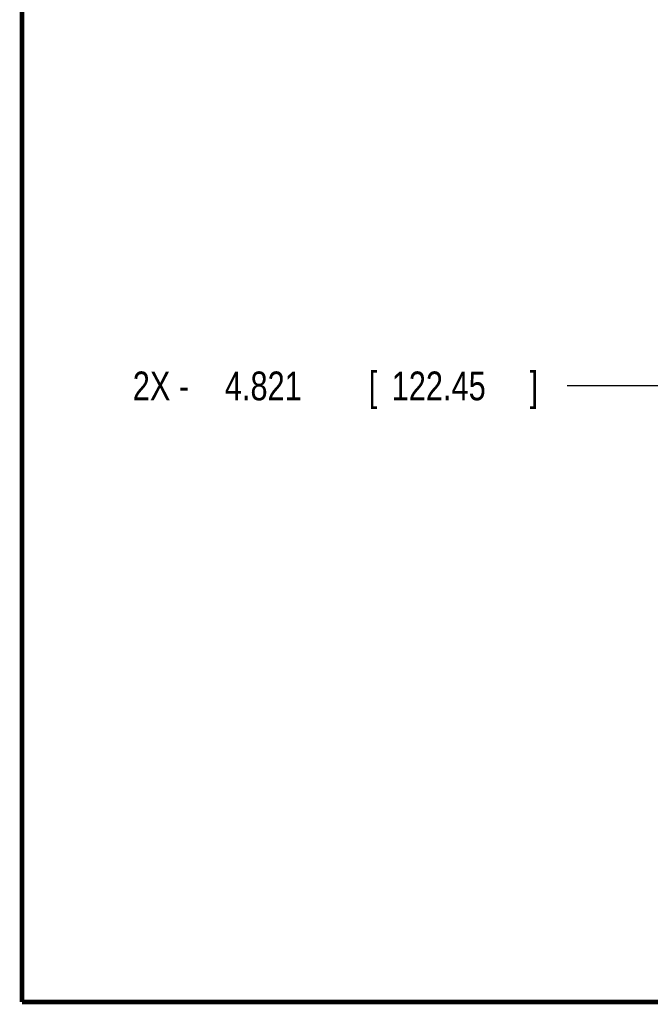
# Model space of a CAD drawing. Header units: inches. Extents: x 0.2 to 16.8, y 0.1 to 10.8.
# Tile 1 of 36: x 0.2 to 3, y 0.2 to 4.5. Entities that reach past the tile are written whole.
import ezdxf

# ---------------------------------------------------------------- set-up
doc = ezdxf.new("R2010")
doc.units = ezdxf.units.IN
doc.header["$LTSCALE"] = 0.935
doc.header["$MEASUREMENT"] = 0
doc.layers.get('0').update_dxf_attribs({"linetype": 'CONTINUOUS'})
doc.layers.add('DIMENSIONS', color=7, linetype='CONTINUOUS')
doc.styles.get("Standard").update_dxf_attribs({"font": 'txt', "width": 0.8})
doc.dimstyles.new('DIMSTYLE_1', dxfattribs={"dimtxt": 0.125, "dimasz": 0.18, "dimexe": 0.18, "dimexo": 0.0625, "dimgap": 0.09, "dimtad": 0, "dimtih": 1, "dimtoh": 1, "dimdec": 3, "dimzin": 4, "dimdsep": 46, "dimtxsty": 'STANDARD', "dimblk": '_FILLED', "dimblk1": '_FILLED', "dimblk2": '_FILLED', "dimcen": 0.09, "dimadec": 0, "dimazin": 0, "dimtp": 0.001, "dimtm": 0.001, "dimtfac": 1, "dimtdec": 3, "dimtofl": 0, "dimtmove": 0, "dimatfit": 3, "dimldrblk": '_FILLED', "dimfxl": 1, "dimtolj": 1, "dimtzin": 4, "dimarcsym": 0})

# ---------------------------------------------------------------- blocks, each defined once
blk = doc.blocks.new('*D7')
at = {"layer": 'DIMENSIONS', "color": 2, "linetype": 'CONTINUOUS'}
blk.add_line((3.3386, 2.9354), (2.6188, 2.9354), dxfattribs=at)
at = {"layer": 'DIMENSIONS', "color": 2, "linetype": 'CONTINUOUS', "width": 0.8}
for s, p in [('2X -', (0.7313, 2.8729)), ('4.821', (1.1313, 2.8729)), ('[', (1.7563, 2.8729)), ('122.45', (1.8563, 2.8729)), (']', (2.4563, 2.8729))]:
    blk.add_text(s, height=0.125, dxfattribs=at).set_placement(p)
blk = doc.blocks.new('_FILLED')
at = {"color": 0, "linetype": 'BYBLOCK'}
blk.add_solid([(0, 0), (-1, 0.174), (-1, -0.174)], dxfattribs=at)

msp = doc.modelspace()

# ---------------------------------------------------------------- linework, layer by layer
at = {"color": 7, "linetype": 'CONTINUOUS', "const_width": 0.02}
for points in [[(0.25, 10.7586), (0.25, 0.2586)], [(0.25, 0.2586), (16.75, 0.2586)]]:
    msp.add_lwpolyline(points, dxfattribs=at)

# ---------------------------------------------------------------- dimensions: what is measured, and where the dimension line sits
at = {"layer": 'DIMENSIONS', "color": 2, "linetype": 'CONTINUOUS'}
dim = msp.add_ordinate_dim(feature_location=(3.3386, 2.9354), offset=(-0.7198, 0), dtype=0, origin=(3.3568, 7.7564), text='2X -<>', dimstyle='DIMSTYLE_1', dxfattribs=at)
dim.commit()
dim.dimension.update_dxf_attribs({"geometry": '*D7', "text_midpoint": (1.6438, 2.9354)})

doc.saveas('drawing.dxf')
